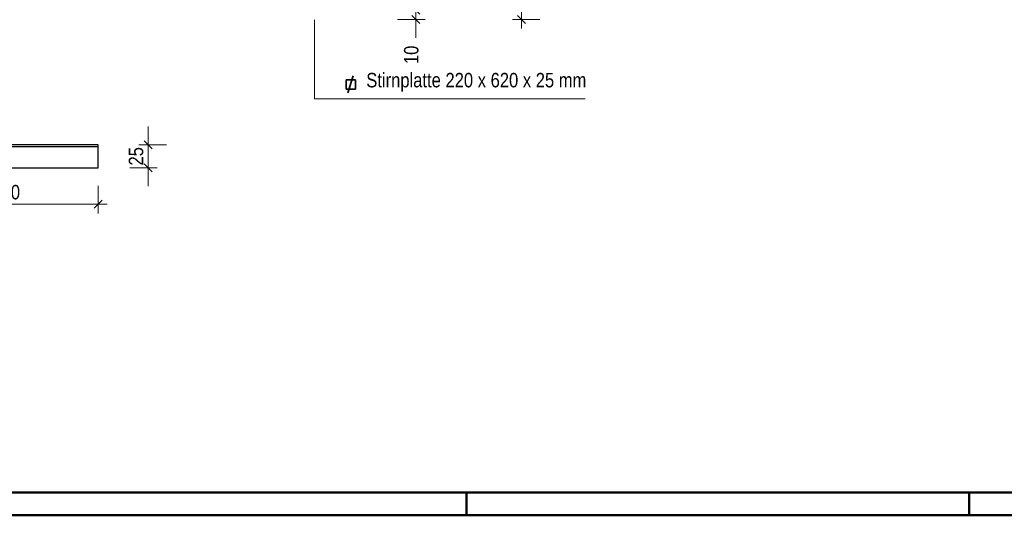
# Model space of a CAD drawing. Header units: millimetres. Extents: x 0 to 6.08, y 0 to 5.27.
# Tile 2 of 54: x 0.56 to 1.64, y 0 to 0.54. Entities that reach past the tile are written whole.
import ezdxf

# ---------------------------------------------------------------- set-up
doc = ezdxf.new("R2010")
doc.units = ezdxf.units.MM
doc.styles.add('Arial Narrow', font='ARIALN.TTF')
doc.dimstyles.new('Arch_Strakon_dimstyle', dxfattribs={"dimtxt": 1.575, "dimasz": 1, "dimexe": 1.25, "dimexo": 0.0625, "dimgap": 1, "dimtad": 0, "dimdec": 5, "dimzin": 12, "dimdsep": 46, "dimtxsty": 'Arial Narrow', "dimblk": 'Arrowhead_Tick', "dimsah": 1, "dimcen": 0, "dimse1": 1, "dimse2": 1, "dimclrd": 6, "dimclrt": 2, "dimazin": 0, "dimtfac": 1, "dimtdec": 4, "dimtmove": 0, "dimatfit": 3, "dimldrblk": 'NONE', "dimfxl": 1, "dimtvp": 1, "dimtolj": 1, "dimtzin": 0, "dimlwd": 13, "dimarcsym": 2})

# ---------------------------------------------------------------- blocks, each defined once
blk = doc.blocks.new('Arrowhead_Tick')
at = {"color": 0, "linetype": 'Continuous', "lineweight": -2, "ltscale": 0.2}
for p, q in [((0, 2), (0, -1)), ((-1, 0), (0, 0)), ((1, 0), (0, 0))]:
    blk.add_line(p, q, dxfattribs=at)
at = {"color": 2, "linetype": 'Continuous', "lineweight": 35, "ltscale": 0.2}
blk.add_line((0.44, 0.44), (-0.44, -0.44), dxfattribs=at)
blk = doc.blocks.new('*D85')
at = {"color": 6, "linetype": 'Continuous', "lineweight": 13}
blk.add_line((0.4588, 0.3392), (0.6388, 0.3392), dxfattribs=at)
at = {"layer": 'Defpoints', "color": 0}
for p in [(0.4488, 0.379), (0.6488, 0.379), (0.6488, 0.3392)]:
    blk.add_point(p, dxfattribs=at)
at = {"color": 6, "lineweight": 13, "xscale": 0.01, "yscale": 0.01, "zscale": 0.01}
blk.add_blockref('Arrowhead_Tick', (0.6488, 0.3392), dxfattribs=at)
at = {"color": 6, "lineweight": 13, "xscale": 0.01, "yscale": 0.01, "zscale": 0.01, "rotation": 180}
blk.add_blockref('Arrowhead_Tick', (0.4488, 0.3392), dxfattribs=at)
at = {"color": 2, "lineweight": 35, "insert": (0.5488, 0.3523), "char_height": 0.01575, "attachment_point": 5, "style": 'Arial Narrow'}
blk.add_mtext('\\A1;200', dxfattribs=at)
blk = doc.blocks.new('_None')
blk = doc.blocks.new('*D86')
at = {"color": 6, "linetype": 'Continuous', "lineweight": 13}
for p, q in [((0.7033, 0.414), (0.7033, 0.424)), ((0.7033, 0.379), (0.7033, 0.404)), ((0.7033, 0.369), (0.7033, 0.359))]:
    blk.add_line(p, q, dxfattribs=at)
at = {"layer": 'Defpoints', "color": 0}
for p in [(0.6488, 0.404), (0.7033, 0.404), (0.6488, 0.379)]:
    blk.add_point(p, dxfattribs=at)
at = {"color": 6, "lineweight": 13, "xscale": 0.01, "yscale": 0.01, "zscale": 0.01}
for p, rotation in [((0.7033, 0.404), 270), ((0.7033, 0.379), 90)]:
    blk.add_blockref('Arrowhead_Tick', p, dxfattribs=dict(at, rotation=rotation))
at = {"color": 2, "lineweight": 35, "insert": (0.6902, 0.3915), "char_height": 0.01575, "attachment_point": 5, "rotation": 90, "style": 'Arial Narrow'}
blk.add_mtext('\\A1;25', dxfattribs=at)
blk = doc.blocks.new('*D156')
at = {"color": 6, "linetype": 'Continuous', "lineweight": 13}
for p, q in [((0.995, 0.5607), (0.995, 0.5707)), ((0.995, 0.5407), (0.995, 0.5507)), ((0.995, 0.5307), (0.995, 0.5207))]:
    blk.add_line(p, q, dxfattribs=at)
at = {"layer": 'Defpoints', "color": 0}
for p in [(0.9006, 0.5507), (0.995, 0.5507), (0.8756, 0.5407)]:
    blk.add_point(p, dxfattribs=at)
at = {"color": 6, "lineweight": 13, "xscale": 0.01, "yscale": 0.01, "zscale": 0.01}
for p, rotation in [((0.995, 0.5507), 269.9999999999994), ((0.995, 0.5407), 89.99999999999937)]:
    blk.add_blockref('Arrowhead_Tick', p, dxfattribs=dict(at, rotation=rotation))
at = {"color": 2, "lineweight": 35, "insert": (0.99, 0.5021), "char_height": 0.01575, "attachment_point": 5, "rotation": 90, "style": 'Arial Narrow'}
blk.add_mtext('\\A1;10', dxfattribs=at)
blk = doc.blocks.new('*D157')
at = {"color": 6, "linetype": 'Continuous', "lineweight": 13}
blk.add_line((1.11, 0.5507), (1.11, 1.1507), dxfattribs=at)
at = {"layer": 'Defpoints', "color": 0}
for p in [(0.8756, 1.1607), (1.11, 1.1607), (0.8756, 0.5407)]:
    blk.add_point(p, dxfattribs=at)
at = {"color": 6, "lineweight": 13, "xscale": 0.01, "yscale": 0.01, "zscale": 0.01}
for p, rotation in [((1.11, 1.1607), 90), ((1.11, 0.5407), 270)]:
    blk.add_blockref('Arrowhead_Tick', p, dxfattribs=dict(at, rotation=rotation))
at = {"color": 2, "lineweight": 35, "insert": (1.097, 0.8507), "char_height": 0.01575, "attachment_point": 5, "rotation": 90, "style": 'Arial Narrow'}
blk.add_mtext('\\A1;620', dxfattribs=at)

msp = doc.modelspace()

# ---------------------------------------------------------------- linework, layer by layer
at = {"color": 6, "linetype": 'Continuous', "lineweight": 13}
for p, q in [((0.884377, 0.454334), (0.884377, 0.540225)), ((1.17942, 0.454334), (0.884377, 0.454334))]:
    msp.add_line(p, q, dxfattribs=at)
at = {"color": 2, "linetype": 'Continuous', "lineweight": 35}
for p, q in [((0.91915, 0.464855), (0.91915, 0.474855)), ((0.91915, 0.474855), (0.92915, 0.474855)), ((0.920944, 0.46082), (0.926596, 0.479191)), ((0.92915, 0.474855), (0.92915, 0.464855)), ((0.92915, 0.464855), (0.91915, 0.464855))]:
    msp.add_line(p, q, dxfattribs=at)
at = {"color": 3, "linetype": 'Continuous', "lineweight": 25}
for p, q in [((0.648834, 0.403971), (0.448834, 0.403971)), ((0.648834, 0.401971), (0.448834, 0.401971)), ((0.648834, 0.378971), (0.648834, 0.403971)), ((0.448834, 0.378971), (0.648834, 0.378971))]:
    msp.add_line(p, q, dxfattribs=at)
at = {"color": 4, "linetype": 'Continuous', "lineweight": 50}
for p, q in [((0.1, 0.025), (5.92, 0.025)), ((0, 0), (5.945, 0))]:
    msp.add_line(p, q, dxfattribs=at)
at = {"color": 4, "linetype": 'Continuous', "lineweight": 50, "ltscale": 40}
for p, q in [((1.05, 0), (1.05, 0.025)), ((1.5975, 0), (1.5975, 0.025))]:
    msp.add_line(p, q, dxfattribs=at)

# ---------------------------------------------------------------- dimensions: what is measured, and where the dimension line sits
at = {"lineweight": 35}
for base, p1, p2, text, override, picture, middle in [((1.11, 1.160723), (0.875617, 0.540723), (0.875617, 1.160723), '620', {"dimscale": 0.01, "dimtxt": 1.575, "dimasz": 1, "dimgap": 0.5, "dimtad": 1, "dimjust": 0, "dimtih": 0, "dimtoh": 0, "dimdec": 5, "dimdsep": 46, "dimtxsty": 'Arial Narrow', "dimclrd": 6, "dimclrt": 2, "dimtix": 1, "dimtofl": 255, "dimtmove": 0, "dimatfit": 2, "dimfxl": 0, "dimfxlon": 0, "dimtvp": 31.746032, "dimlwd": 13}, '*D157', (1.11, 0.850723)), ((0.995, 0.550723), (0.875617, 0.540723), (0.900617, 0.550723), '10', {"dimscale": 0.01, "dimtxt": 1.575, "dimasz": 1, "dimgap": 0.5, "dimtad": 1, "dimjust": 0, "dimtih": 0, "dimtoh": 0, "dimdec": 5, "dimdsep": 46, "dimtxsty": 'Arial Narrow', "dimclrd": 6, "dimclrt": 2, "dimtix": 0, "dimtofl": 255, "dimtmove": 2, "dimatfit": 2, "dimfxl": 0, "dimfxlon": 0, "dimtvp": 31.746032, "dimlwd": 13}, '*D156', (0.99, 0.502099)), ((0.703251, 0.403971), (0.648834, 0.378971), (0.648834, 0.403971), '25', {"dimscale": 0.01, "dimtxt": 1.575, "dimasz": 1, "dimgap": 0.5, "dimtad": 1, "dimjust": 0, "dimtih": 0, "dimtoh": 0, "dimdec": 5, "dimdsep": 46, "dimtxsty": 'Arial Narrow', "dimclrd": 6, "dimclrt": 2, "dimtix": 1, "dimtofl": 255, "dimtmove": 0, "dimatfit": 2, "dimfxl": 0, "dimfxlon": 0, "dimtvp": 31.746032, "dimlwd": 13}, '*D86', (0.703251, 0.391471))]:
    dim = msp.add_linear_dim(base=base, p1=p1, p2=p2, angle=90, text=text, dimstyle='Arch_Strakon_dimstyle', override=override, dxfattribs=at)
    dim.commit()
    dim.dimension.update_dxf_attribs({"geometry": picture, "text_midpoint": middle, "dimtype": 160})
dim = msp.add_linear_dim(base=(0.648834, 0.339218), p1=(0.448834, 0.378971), p2=(0.648834, 0.378971), text='200', dimstyle='Arch_Strakon_dimstyle', override={"dimscale": 0.01, "dimtxt": 1.575, "dimasz": 1, "dimgap": 0.5, "dimtad": 1, "dimjust": 0, "dimtih": 0, "dimtoh": 0, "dimdec": 5, "dimdsep": 46, "dimtxsty": 'Arial Narrow', "dimclrd": 6, "dimclrt": 2, "dimtix": 1, "dimtofl": 255, "dimtmove": 0, "dimatfit": 2, "dimfxl": 0, "dimfxlon": 0, "dimtvp": 31.746032, "dimlwd": 13}, dxfattribs=at)
dim.commit()
dim.dimension.update_dxf_attribs({"geometry": '*D85', "text_midpoint": (0.548834, 0.339218), "dimtype": 160})

# ---------------------------------------------------------------- next in the draw order: texts
at = {"color": 2, "lineweight": 35, "insert": (0.940907, 0.46193), "char_height": 0.01575, "attachment_point": 7, "line_spacing_factor": 0.9, "style": 'Arial Narrow', "bg_fill": 3, "box_fill_scale": 1.2, "bg_fill_color": 256, "bg_fill_true_color": 13158600, "bg_fill_transparency": 0}
msp.add_mtext('Stirnplatte 220 x 620 x 25 mm', dxfattribs=at)

doc.saveas('drawing.dxf')
